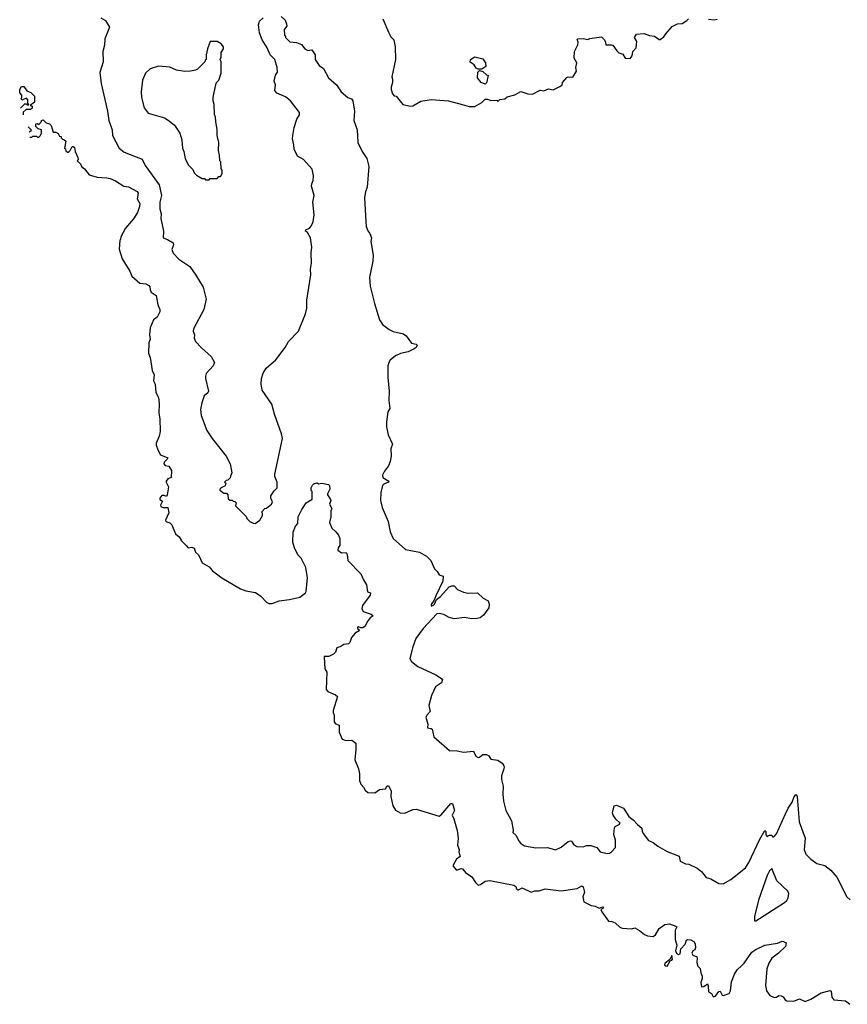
# Model space of a CAD drawing. Extents: x 2086813 to 2278017, y 548126 to 753336.
# Tile 3 of 256: x 2127830 to 2135021, y 585762 to 594310. Entities that reach past the tile are written whole.
import ezdxf

# ---------------------------------------------------------------- set-up
doc = ezdxf.new("R2010")
doc.units = 0

msp = doc.modelspace()

# ---------------------------------------------------------------- linework, layer by layer
at = {"layer": '0CON10XD'}
for points in [[(2130103, 594337), (2130135.8, 594305.8), (2130148.8, 594275), (2130150, 594255), (2130127.5, 594225), (2130130, 594175), (2130140, 594165), (2130140, 594155), (2130178.3, 594118.3), (2130235, 594112.5), (2130280, 594095), (2130307, 594057), (2130335, 594042.5), (2130368.3, 594048.3), (2130398.8, 594005), (2130397.5, 593965), (2130432.3, 593912.3), (2130468.6, 593885), (2130514.2, 593804.2), (2130582.5, 593745), (2130622.5, 593685), (2130682.5, 593635), (2130713, 593623), (2130725, 593606.7), (2130740, 593515), (2130732, 593435), (2130763.5, 593353.5), (2130768, 593245), (2130805.8, 593165), (2130846.2, 593105), (2130864, 593035), (2130848.8, 592855), (2130834, 592815), (2130826, 592765), (2130836.2, 592555), (2130841.2, 592515), (2130855, 592477.5), (2130872.5, 592455), (2130886.1, 592416.1), (2130881.2, 592385), (2130900, 592265), (2130897.3, 592212.7), (2130868.8, 592075), (2130876.4, 591996.4), (2130913.3, 591845), (2130956.2, 591705), (2130983.3, 591665), (2131039.1, 591619.1), (2131075, 591602), (2131165, 591582), (2131186.7, 591565), (2131235, 591502.5), (2131275, 591493.3), (2131283.3, 591485), (2131273.8, 591465), (2131257.2, 591452.8), (2131205, 591427.8), (2131137.7, 591412.3), (2131095, 591391.2), (2131050, 591355), (2131036.2, 591335), (2131030, 591305), (2131030, 591205), (2131040, 591085), (2131036.2, 591005), (2131046.7, 590935), (2131030, 590905), (2131017.5, 590817.5)], [(2128533.8, 594325), (2128575, 594303.3), (2128611.2, 594245), (2128568.6, 594145), (2128567.9, 594087.9), (2128553.3, 594035), (2128556.1, 593943.9), (2128527.3, 593852.7), (2128537.1, 593755), (2128591.9, 593515), (2128605.6, 593435), (2128632.9, 593355), (2128637.1, 593305), (2128694.2, 593195), (2128739.3, 593159.3), (2128895, 593098), (2128920.6, 593045), (2129042.7, 592875), (2129060.8, 592785), (2129049.2, 592725), (2129047.5, 592667.5), (2129058.1, 592625), (2129057.1, 592585), (2129080.5, 592475), (2129076, 592415), (2129115, 592402.5), (2129162.8, 592372.8), (2129165.5, 592355), (2129152, 592315), (2129165, 592283.8), (2129212.2, 592232.2), (2129308, 592168), (2129361.9, 592091.9), (2129425, 591987.5), (2129450.6, 591885), (2129430.6, 591795), (2129341.5, 591625), (2129337.8, 591605), (2129349.2, 591575), (2129346.9, 591545), (2129357.6, 591517.6), (2129410.2, 591460.2), (2129493.3, 591385), (2129523.3, 591335), (2129510, 591305), (2129451.7, 591238.3), (2129443.6, 591216.4), (2129443.3, 591195), (2129470, 591085), (2129465, 591072), (2129432.5, 591045), (2129412.5, 590985), (2129401.4, 590925), (2129407.1, 590875), (2129456.2, 590745), (2129503.3, 590675), (2129625, 590520), (2129657.5, 590455), (2129672.5, 590375), (2129663, 590347), (2129658.3, 590331.7), (2129638.3, 590311.7), (2129625, 590310), (2129610, 590295), (2129620, 590285), (2129616.4, 590263.6), (2129580, 590245), (2129570, 590235), (2129570, 590225), (2129605, 590200), (2129628.3, 590198.3), (2129640, 590185), (2129641.7, 590151.7), (2129655, 590140), (2129675, 590140), (2129685, 590130), (2129698.3, 590128.3), (2129710, 590115), (2129705, 590090), (2129798.3, 589998.3), (2129805, 589980), (2129830, 589955), (2129858.3, 589938.3), (2129875, 589937.5), (2129915.9, 589964.1), (2129940, 590005), (2129940, 590025), (2129930, 590035), (2129960, 590065), (2129975, 590070), (2130016.7, 590105), (2130026.7, 590125), (2130012.5, 590155), (2130012.5, 590175), (2130040.7, 590219.3), (2130066.7, 590245), (2130066, 590295), (2130046.7, 590345), (2130046.4, 590363.6), (2130114.5, 590675.5), (2130106.2, 590715), (2130044.4, 590885), (2130021.7, 590971.7), (2129937.5, 591095), (2129928.9, 591145), (2129931.5, 591195), (2129945, 591241.2), (2129972.9, 591285), (2130055, 591357.5), (2130137.5, 591465), (2130167.1, 591515), (2130252.5, 591605), (2130314.4, 591755), (2130324.2, 591804.2), (2130325.6, 591875), (2130360.6, 592095), (2130356.9, 592145), (2130365.6, 592195), (2130361.9, 592285), (2130368.1, 592335), (2130357.5, 592415), (2130331.2, 592461.2), (2130313.8, 592475), (2130316.7, 592485), (2130349.3, 592500.7), (2130363.4, 592516.6), (2130380, 592555), (2130388.9, 592615), (2130377.8, 592725), (2130387.5, 592785), (2130366, 592865), (2130369.2, 592885), (2130379.2, 592915), (2130382.9, 592955), (2130371.2, 593011.2), (2130296.2, 593095), (2130244.5, 593124.5), (2130214.2, 593185), (2130213.1, 593225), (2130200, 593275), (2130201.9, 593305), (2130215.7, 593375), (2130238.1, 593445), (2130260, 593485), (2130260, 593505), (2130184, 593605), (2130140.2, 593640.2), (2130065, 593672.2), (2130045.8, 593695), (2130053.8, 593745), (2130042, 593775), (2130052.8, 593827.2), (2130069.2, 593855), (2130068, 593895), (2130045.6, 593965.6), (2130006, 594005), (2129980, 594065), (2129936, 594135), (2129914.2, 594195.8), (2129906.2, 594265), (2129910, 594285), (2129915, 594297.5), (2129945, 594327.5)], [(2130985, 594317.5), (2131035, 594202.5), (2131055, 594160), (2131080, 594135), (2131093.3, 594075), (2131095.7, 593965), (2131063.3, 593815), (2131070, 593795), (2131068.8, 593765), (2131056.7, 593725), (2131056.7, 593705), (2131070, 593665), (2131085, 593650), (2131100, 593645), (2131160, 593575), (2131225, 593560), (2131245, 593562.5), (2131315, 593602.5), (2131405, 593617.5), (2131555, 593606.7), (2131675, 593573.3), (2131735, 593556.7), (2131785, 593557.5), (2131845, 593592.5), (2131875, 593620), (2131895, 593620), (2131925, 593607.5), (2131975, 593610), (2131985, 593600), (2132003, 593617), (2132045, 593622.5), (2132065, 593640), (2132131.7, 593658.3), (2132185, 593687.5), (2132245, 593667.5), (2132285, 593663.3), (2132353, 593697), (2132385, 593692.5), (2132425, 593710), (2132465, 593702.5), (2132528.3, 593731.7), (2132542.5, 593745), (2132547.5, 593765), (2132585, 593807.5), (2132597, 593813), (2132635, 593810), (2132667, 593863), (2132662.5, 593895), (2132670, 593935), (2132648.8, 593975), (2132650, 594035), (2132679.3, 594090.7), (2132681.2, 594115), (2132673.3, 594136.7), (2132680, 594145), (2132725, 594146.7), (2132765, 594137.5), (2132785, 594147.5), (2132885, 594160), (2132910, 594135), (2132920, 594115), (2132921.7, 594091.7), (2132973, 594093), (2132985, 594087.5), (2133018.3, 594038.3), (2133035, 594022.5), (2133069.3, 594009.3), (2133090, 593975), (2133135, 593972.5), (2133152.5, 593995), (2133157.5, 594035), (2133187.5, 594065), (2133191.7, 594121.7), (2133173.3, 594155), (2133190, 594185), (2133255, 594190), (2133303, 594173), (2133345, 594167.5), (2133385, 594137.5), (2133395, 594137.5), (2133427.7, 594162.3), (2133443.6, 594186.4), (2133499.5, 594250.5), (2133545, 594273.3), (2133585, 594276.7), (2133627.7, 594302.3), (2133641.7, 594318.3)], [(2133815, 594314.2), (2133865, 594310), (2133890, 594315)], [(2129475, 592920), (2129485, 592930), (2129545, 592930), (2129561.7, 592948.3), (2129575, 592950), (2129590, 592975), (2129590, 593005), (2129580, 593015), (2129577.5, 593075), (2129570, 593085), (2129567.5, 593135), (2129557.5, 593175), (2129560, 593245), (2129546.7, 593305), (2129546.7, 593355), (2129533, 593427), (2129532.5, 593465), (2129523, 593487), (2129520, 593575), (2129510, 593605), (2129510, 593635), (2129533, 593747), (2129540, 593765), (2129560, 593785), (2129580, 593845), (2129580, 593945), (2129572.5, 593965), (2129580, 593985), (2129580, 594025), (2129601.7, 594058.3), (2129600, 594075), (2129579.3, 594099.3), (2129545, 594120), (2129485, 594120), (2129463, 594057), (2129450, 594005), (2129450, 593965), (2129441.7, 593958.3), (2129440, 593945), (2129375, 593880), (2129357, 593873), (2129315, 593862.5), (2129265, 593860), (2129193, 593873), (2129135, 593897.5), (2129037, 593907), (2128965, 593882.5), (2128922.5, 593845), (2128897.5, 593785), (2128886.1, 593683.9), (2128888.6, 593635), (2128912.5, 593545), (2128945, 593497.5), (2129087, 593457), (2129127.5, 593432.5), (2129174.3, 593394.3), (2129221.2, 593325), (2129238.3, 593268.3), (2129243.6, 593193.6), (2129257, 593167), (2129267.5, 593105), (2129295, 593050), (2129335, 593010), (2129345, 592980), (2129365, 592960), (2129415, 592930), (2129435, 592930), (2129445, 592920), (2129475, 592920)], [(2131845, 593880), (2131815, 593880), (2131795, 593890), (2131778.3, 593918.3), (2131745, 593940), (2131747.5, 593965), (2131785, 593986.7), (2131855, 593970), (2131877.5, 593935), (2131880, 593905), (2131845, 593880)], [(2131875, 593750), (2131840, 593765), (2131807.5, 593805), (2131810, 593855), (2131825, 593870), (2131855, 593860), (2131885, 593830), (2131900, 593825), (2131887, 593763), (2131875, 593750)], [(2127837.6, 593542.6), (2127875, 593580), (2127885, 593580), (2127895, 593570), (2127908.3, 593571.7), (2127900, 593585), (2127900, 593615), (2127888.3, 593628.3), (2127861.7, 593618.3), (2127855, 593610), (2127840, 593625), (2127850, 593635), (2127850, 593655), (2127830, 593675), (2127830, 593705), (2127845, 593730), (2127865, 593730), (2127891.7, 593691.7), (2127928.3, 593678.3), (2127960, 593645), (2127960, 593595), (2127920, 593565), (2127938.3, 593558.3), (2127938.3, 593541.7), (2127925, 593530), (2127885, 593530), (2127861.7, 593508.3), (2127860.2, 593487.1), (2127860.9, 593485.4)], [(2127918.3, 593290.8), (2127935, 593290), (2127945, 593300), (2127975, 593300), (2127985, 593290), (2127995, 593290), (2128008.3, 593301.7), (2128020, 593325), (2128020, 593355), (2127991.7, 593361.7), (2127971.7, 593381.7), (2127970, 593405), (2127985, 593410), (2127995, 593400), (2128020, 593425), (2128020, 593435), (2128035, 593440), (2128060, 593415), (2128090, 593405), (2128105, 593390), (2128120, 593335), (2128145, 593332.5), (2128163, 593323), (2128175, 593300), (2128190, 593295), (2128190, 593285), (2128201.7, 593271.7), (2128215, 593270), (2128230, 593255), (2128220, 593195), (2128228.3, 593188.3), (2128231.7, 593171.7), (2128245, 593160), (2128255, 593160), (2128270, 593175), (2128285, 593210), (2128295, 593210), (2128305, 593200), (2128312.5, 593165), (2128336.7, 593115), (2128337.5, 593095), (2128330, 593085), (2128358.3, 593058.3), (2128367.5, 593035), (2128393.9, 593013.9), (2128435, 592963.3), (2128502.3, 592942.3), (2128586.8, 592936.8), (2128615, 592931.4), (2128661.4, 592911.4), (2128735, 592865.8), (2128775, 592860), (2128849.7, 592819.7), (2128860.8, 592805), (2128850.8, 592755), (2128874.2, 592715), (2128872.1, 592687.9), (2128853.1, 592635), (2128819.7, 592580.3), (2128749.3, 592500.7), (2128710, 592425), (2128707, 592403), (2128700, 592395), (2128693, 592317), (2128720, 592235), (2128785.9, 592125.9), (2128804.2, 592084.2), (2128873.9, 592023.9), (2128925, 592018), (2128953, 592003), (2128961.7, 591991.7), (2128962.5, 591965), (2128972.5, 591945), (2129016.7, 591915), (2129030, 591835), (2129047.5, 591795), (2129047.5, 591775), (2129025, 591727.5), (2128992.5, 591705), (2128964.1, 591635.9), (2128958.8, 591575), (2128963.6, 591536.4), (2128951.2, 591505), (2128948.8, 591415), (2128965, 591377.5), (2128980, 591265), (2128998.3, 591228.3), (2128993.6, 591173.6), (2129007, 591147), (2129013.6, 591073.6), (2129035, 591030), (2129043.3, 590975), (2129038.8, 590895), (2129046.4, 590843.6), (2129050, 590735), (2129042.5, 590695), (2129016.7, 590635), (2129016.7, 590615), (2129030, 590575), (2129053.6, 590533.6), (2129116.2, 590506.2), (2129112.5, 590495), (2129085, 590467.5), (2129083.3, 590455), (2129095, 590440), (2129125, 590432.5), (2129148.8, 590395), (2129146, 590335), (2129117, 590323), (2129103.3, 590305), (2129102.5, 590295), (2129123.3, 590255), (2129112.5, 590185), (2129105, 590170), (2129085, 590180), (2129065, 590178), (2129048, 590155), (2129048.8, 590145), (2129069.5, 590129.6), (2129054.5, 590095), (2129055.8, 590085), (2129075, 590075.5), (2129117.5, 590075), (2129125, 590030), (2129096.2, 589965), (2129098.8, 589955), (2129135, 589941.1), (2129151.9, 589925), (2129185, 589846.2), (2129215, 589821.2), (2129234.7, 589784.7), (2129276.2, 589743.8), (2129295, 589725.7), (2129325, 589730.6), (2129345, 589722), (2129356.8, 589686.8), (2129384.2, 589664.2), (2129415, 589593.3), (2129475, 589558.8), (2129506.2, 589525), (2129585, 589464), (2129748.3, 589368.3), (2129795, 589351.9), (2129877.9, 589337.9), (2129924, 589305), (2129975, 589254), (2129995, 589242), (2130025, 589240.8), (2130085, 589265.7), (2130175, 589276.5), (2130264.4, 589295.5), (2130313.8, 589335), (2130318.6, 589345), (2130331.2, 589465), (2130315.3, 589555.3), (2130275, 589634), (2130245.8, 589665), (2130216.7, 589725), (2130204, 589775), (2130205, 589860), (2130227.7, 589912.3), (2130246.2, 589935), (2130250, 589995), (2130281.7, 590058.3), (2130320, 590115), (2130371.7, 590148.3), (2130370, 590215), (2130363, 590223), (2130362.5, 590245), (2130375, 590270), (2130385, 590280), (2130415, 590290), (2130425, 590280), (2130455, 590286), (2130513.9, 590273.9), (2130523.3, 590265), (2130523.8, 590235), (2130503.8, 590195), (2130504.1, 590184.1), (2130530, 590145), (2130532.5, 590135), (2130522, 590105), (2130540.8, 590065), (2130532.5, 590045), (2130532.9, 589995), (2130522.5, 589945), (2130542.5, 589895), (2130577.5, 589865), (2130600, 589835), (2130612.5, 589805), (2130612.5, 589745), (2130596.4, 589723.6), (2130594, 589705), (2130625, 589680.8), (2130667.5, 589685), (2130676.4, 589666.4), (2130680, 589615), (2130795, 589500), (2130816.7, 589446.7), (2130842.5, 589405), (2130851.7, 589341.7), (2130877.5, 589335), (2130876.1, 589313.9), (2130807.5, 589225), (2130803, 589197), (2130815, 589172.5), (2130885, 589150), (2130900, 589135), (2130875, 589117.5), (2130848.8, 589081.2), (2130832.5, 589045), (2130810.8, 589030.8), (2130795, 589030), (2130775, 589040), (2130763.8, 589035), (2130763.8, 589025), (2130776.7, 589016.7), (2130778.8, 589005), (2130744.6, 588985.4), (2130713.8, 588946.2), (2130697.7, 588902.3), (2130688, 588892), (2130645, 588886.2), (2130621.2, 588868.8), (2130585, 588856.5), (2130575, 588820), (2130557.3, 588802.7), (2130517, 588783), (2130477, 588783), (2130474.2, 588775.8), (2130482.5, 588675), (2130498.1, 588645), (2130494.3, 588494.3), (2130507.4, 588477.4), (2130575, 588450), (2130592.5, 588435), (2130553, 588313), (2130552.5, 588295), (2130563, 588273), (2130562.5, 588215), (2130575, 588197.5), (2130606.1, 588186.1), (2130605.5, 588125), (2130633.3, 588065), (2130665, 588052), (2130715, 588055.7), (2130749.5, 588029.6), (2130751.9, 587975), (2130741.5, 587885), (2130774, 587805), (2130782.6, 587762.6), (2130783.8, 587703.8), (2130795, 587672.5), (2130817.6, 587647.6), (2130831.2, 587621.2), (2130855, 587601.2), (2130915, 587598.8), (2130955, 587626.2), (2131007.1, 587632.9), (2131022.3, 587657.7), (2131035, 587660), (2131056.7, 587615), (2131056, 587565), (2131072.5, 587485), (2131095, 587448), (2131135, 587425.7), (2131175, 587421.1), (2131245, 587452.5), (2131275, 587455.7), (2131475, 587396.2), (2131492.7, 587407.3), (2131575, 587506.7), (2131590, 587505), (2131607.5, 587445), (2131588, 587405), (2131603.4, 587373.4), (2131630.9, 587270.9), (2131641.1, 587205), (2131635, 587142.5), (2131648.9, 587105), (2131645.8, 587085), (2131658, 587045), (2131625, 587023.1), (2131592.3, 586965), (2131625, 586927.8), (2131665, 586940), (2131677, 586937)], [(2127903.4, 593380.1), (2127905, 593380), (2127930, 593355), (2127928.3, 593341.7), (2127912.3, 593332.2)], [(2131017.5, 590817.5), (2131016.2, 590775), (2131031.2, 590705), (2131068.8, 590625), (2131056.2, 590583.8), (2131057.3, 590522.7), (2131049.2, 590475), (2131034.3, 590435.7), (2130999.5, 590390.4), (2130982, 590355), (2130985, 590334.2), (2131036.2, 590305), (2131033.8, 590295), (2130995, 590278.9), (2130982.8, 590267.2), (2130966.7, 590205), (2130966, 590135), (2130980.8, 590075), (2131030.8, 589955), (2131048.6, 589865), (2131075.8, 589805.8), (2131181.7, 589711.7), (2131305, 589687.1), (2131365, 589652), (2131402, 589615), (2131433.4, 589543.4), (2131458.6, 589518.6), (2131475, 589490), (2131508.3, 589478.3), (2131505.6, 589435), (2131445, 589308), (2131430.6, 589269.4), (2131404.2, 589234.2), (2131405, 589217.5), (2131425, 589228.1), (2131435, 589236), (2131451.2, 589275), (2131485, 589301.8), (2131562, 589385), (2131585, 589395.7), (2131604.2, 589394.2), (2131635, 589362.5), (2131685, 589339.2), (2131725, 589332.5), (2131807.5, 589335), (2131857.7, 589287.7), (2131900, 589265), (2131910, 589235), (2131906.7, 589205), (2131859.1, 589140.9), (2131831.8, 589118.2), (2131805, 589110.3), (2131755, 589110), (2131695, 589118.8), (2131605, 589109.4), (2131561.2, 589121.2), (2131515, 589145.7), (2131475, 589154.7), (2131455, 589150.8), (2131335.7, 589025), (2131273, 588937), (2131246.7, 588865), (2131221.2, 588765), (2131235, 588737.5), (2131290, 588695), (2131445, 588622.5), (2131503.3, 588585), (2131495.7, 588554.3), (2131443.1, 588516.9), (2131407.4, 588442.6), (2131386, 588355), (2131397, 588303), (2131370, 588275), (2131360, 588255), (2131377, 588193), (2131373, 588163), (2131405, 588157.5), (2131415, 588150), (2131427.5, 588085), (2131565, 587966.2), (2131631.7, 587961.7), (2131685, 587950), (2131771.7, 587958.3), (2131793.3, 587915), (2131814.1, 587904.1), (2131825, 587906.2), (2131855, 587930), (2131885, 587930), (2131905, 587918.8), (2131925, 587890), (2131985, 587880.5), (2132022.5, 587855), (2132035, 587837.5), (2132040, 587825), (2132036.7, 587805), (2132016.7, 587745), (2132016.7, 587715), (2132030, 587655), (2132028, 587585), (2132034.2, 587525), (2132054, 587445), (2132082, 587392), (2132102, 587355), (2132117.5, 587275), (2132113.9, 587253.9), (2132145, 587227.5), (2132163.3, 587185), (2132182.3, 587162.3), (2132215, 587137.5), (2132315, 587120), (2132415, 587122.9), (2132485, 587104.4), (2132535, 587125.8), (2132595, 587174.2), (2132615, 587182.5), (2132625, 587177.5), (2132645.3, 587145.3), (2132672.2, 587132.2), (2132725, 587130), (2132755, 587140.5), (2132791.8, 587141.8), (2132843.8, 587123.8), (2132875, 587086.7), (2132935, 587072), (2132955, 587074), (2132972.5, 587085), (2133007.7, 587122.3), (2133005.9, 587185.9), (2132993, 587237), (2132996.7, 587295), (2133003.9, 587306.1), (2133038.3, 587321.7), (2133047.5, 587335), (2133009.6, 587369.6), (2132985.6, 587405), (2132981.8, 587425), (2132995, 587486.5), (2133015, 587491.8), (2133076.7, 587465), (2133122.2, 587392.2), (2133160, 587365), (2133198.3, 587321.7), (2133235, 587290), (2133237.5, 587265), (2133247.5, 587245), (2133292.5, 587185), (2133335, 587167.1), (2133375, 587134.8), (2133455, 587088.9), (2133558.8, 587048.8), (2133570, 587005), (2133615, 586982), (2133645, 586980), (2133715, 586943.3), (2133753.9, 586913.9), (2133793.9, 586863.9), (2133835, 586850), (2133905, 586810), (2133943, 586807), (2134007.5, 586845), (2134135, 586946.7), (2134165, 586993.3), (2134261.9, 587195), (2134305, 587270), (2134311.7, 587261.7), (2134313.6, 587233.6), (2134325, 587220), (2134345, 587230), (2134365, 587230), (2134375, 587212.5), (2134385, 587220), (2134405, 587243.3), (2134484.7, 587415.3), (2134507.3, 587465), (2134541.7, 587518.3), (2134555, 587556.7), (2134575, 587582.5), (2134579.3, 587579.3), (2134585.8, 587565), (2134602.2, 587345), (2134655.6, 587205), (2134646.7, 587105), (2134660.8, 587065), (2134705, 587020.8), (2134755, 586983.8), (2134825, 586967.1), (2134877.2, 586927.2), (2134930, 586865), (2135015.9, 586695.9), (2135045, 586670)], [(2131677, 586937), (2131704, 586905), (2131758, 586868), (2131789.5, 586819.6), (2131815, 586797.5), (2131835, 586802.5), (2131875, 586831.2), (2131915, 586837.5), (2132123.3, 586795), (2132142, 586785), (2132146.7, 586765), (2132155, 586756.7), (2132165, 586756.2), (2132195, 586774), (2132275, 586736.7), (2132305, 586746.7), (2132345, 586747.5), (2132395, 586763.3), (2132536.2, 586746.2), (2132675, 586768.9), (2132715, 586792), (2132725, 586783.3), (2132736.9, 586735), (2132724, 586695), (2132732.1, 586652.1), (2132795, 586618.8), (2132830, 586615), (2132865, 586597.5), (2132895, 586608.8), (2132902.5, 586605), (2132897.5, 586595), (2132880, 586585), (2132886.7, 586565), (2132945, 586483.8), (2132975, 586481.2), (2133005, 586468.8), (2133045, 586432.5), (2133065, 586423.3), (2133145, 586416.7), (2133175, 586426.2), (2133214.2, 586404.2), (2133259.3, 586369.3), (2133285, 586357.5), (2133335, 586350), (2133353.3, 586365), (2133385, 586420), (2133435, 586456), (2133475, 586460), (2133530.9, 586440.9), (2133538.8, 586435), (2133525.6, 586404.4), (2133525.8, 586325), (2133538.9, 586275), (2133528, 586225), (2133537.5, 586205), (2133555, 586193.1), (2133570, 586200), (2133574, 586245), (2133613.3, 586285), (2133625, 586320), (2133635, 586325.5), (2133661.2, 586321.2), (2133687, 586307), (2133698.2, 586288.2), (2133703.1, 586255), (2133695, 586236.2), (2133677.5, 586225), (2133670, 586205), (2133680, 586190), (2133713, 586173), (2133717.5, 586165), (2133713.6, 586123.6), (2133723, 586093), (2133741.7, 586071.7), (2133747.5, 586035), (2133760, 586005), (2133760, 585985), (2133747.7, 585952.3), (2133753.3, 585915), (2133775, 585916.7), (2133805, 585940), (2133813, 585923), (2133815, 585870), (2133840, 585855), (2133855, 585827.5), (2133875, 585833.3), (2133905, 585872.5), (2133915, 585876.7), (2133935, 585842.5), (2133945, 585837.5), (2133993, 585857), (2134005, 585880), (2134015.9, 585955.9), (2134040, 586025), (2134065, 586061.2), (2134105, 586100), (2134125, 586118.8), (2134192.5, 586215), (2134225, 586238.6), (2134305, 586274.6), (2134415, 586292.5), (2134455, 586310), (2134467, 586307), (2134490, 586295), (2134482.5, 586265), (2134422.5, 586205), (2134366.2, 586163.8), (2134339.3, 586120.7), (2134321.2, 586068.8), (2134309.6, 585925), (2134320.2, 585880.2), (2134349.1, 585839.1), (2134385, 585820), (2134407, 585823), (2134425, 585837.5), (2134445, 585836.7), (2134465, 585827.5), (2134480.7, 585800.7), (2134495, 585792.5), (2134555, 585790), (2134605, 585810), (2134655, 585786.7), (2134705, 585807.1), (2134795, 585860.5), (2134870.7, 585880.7), (2134880, 585875), (2134886, 585825), (2134905, 585801.2), (2135005, 585792), (2135042.1, 585762.1)], [(2134225, 586487.5), (2134473.8, 586645), (2134495.6, 586664.5), (2134506.2, 586685), (2134513.6, 586723.6), (2134504, 586745), (2134408.6, 586835), (2134365, 586942.5), (2134345, 586921.2), (2134325, 586879.2), (2134250.7, 586665), (2134213.9, 586523.9), (2134213.1, 586493.1), (2134215, 586487.5), (2134225, 586487.5)], [(2133455, 586093.3), (2133481.2, 586138.8), (2133496.7, 586145), (2133503.3, 586155), (2133495, 586186.7), (2133479.2, 586150.8), (2133436.9, 586115), (2133433.6, 586105), (2133439.2, 586095), (2133455, 586093.3)]]:
    msp.add_lwpolyline(points, dxfattribs=at)

doc.saveas('drawing.dxf')
